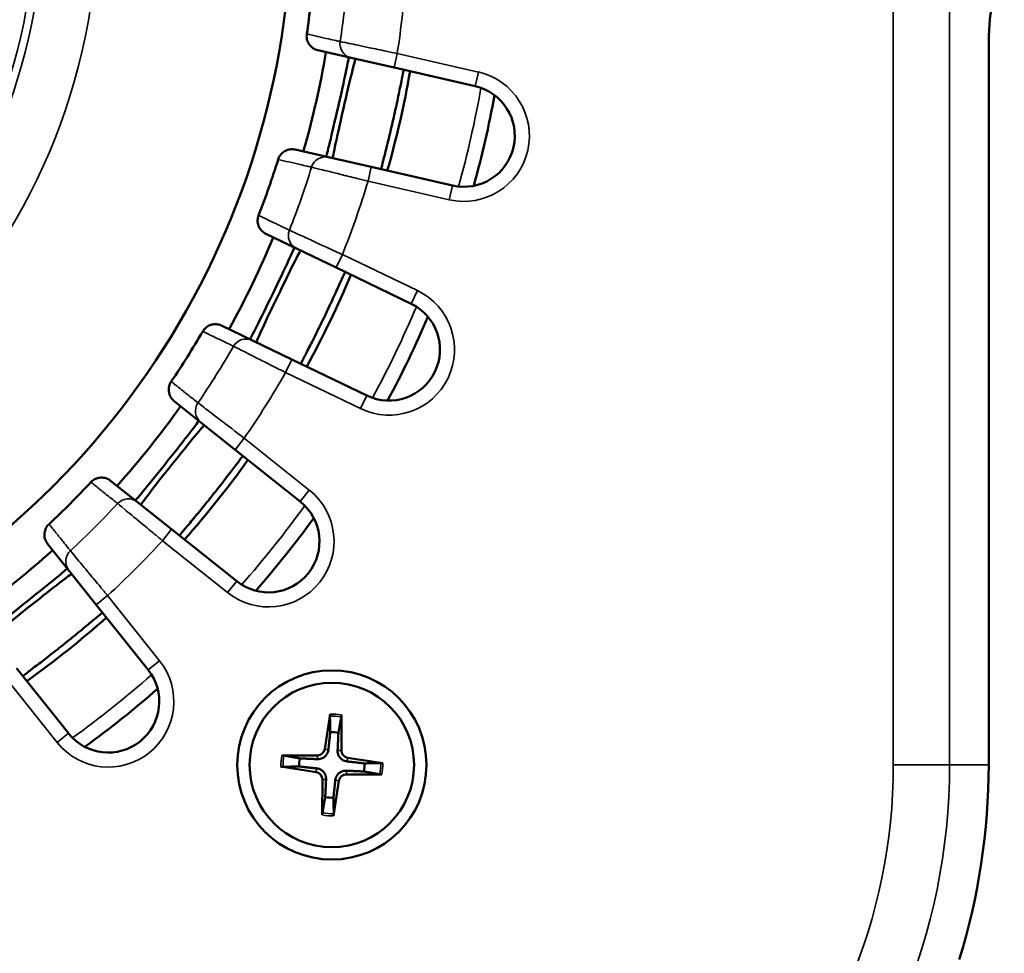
# Model space of a CAD drawing. Header units: inches. Extents: x 0 to 46.8, y 0 to 33.1.
# Tile 8 of 22: x 11.5 to 14.2, y 16 to 18.5. Entities that reach past the tile are written whole.
import ezdxf

# ---------------------------------------------------------------- set-up
doc = ezdxf.new("R2010")
doc.units = ezdxf.units.IN
doc.header["$LTSCALE"] = 2
doc.header["$MEASUREMENT"] = 0
doc.layers.add('Visible (ANSI)', color=7, linetype='Continuous', lineweight=50)
doc.layers.add('Visible Narrow (ANSI)', color=7, linetype='Continuous', lineweight=35)

msp = doc.modelspace()

# ---------------------------------------------------------------- linework, layer by layer
at = {"layer": 'Visible (ANSI)'}
for p, q in [((12.3406, 18.4582), (12.4307, 18.4376)), ((14.1547, 16.525), (14.1547, 18.4813)), ((12.4307, 18.4376), (12.5462, 18.4113)), ((12.5462, 18.4113), (12.7658, 18.3611)), ((12.3694, 18.1689), (12.2792, 18.1895)), ((12.4848, 18.1426), (12.3694, 18.1689)), ((12.7044, 18.0925), (12.4848, 18.1426)), ((12.1996, 17.9618), (12.2829, 17.9217)), ((12.2829, 17.9217), (12.3896, 17.8703)), ((12.3896, 17.8703), (12.5925, 17.7726)), ((12.1633, 17.6734), (12.08, 17.7135)), ((12.27, 17.622), (12.1633, 17.6734)), ((12.4729, 17.5243), (12.27, 17.622)), ((11.9517, 17.5093), (12.024, 17.4517)), ((12.024, 17.4517), (12.1166, 17.3778)), ((12.1166, 17.3778), (12.2927, 17.2374)), ((11.8522, 17.2362), (11.7798, 17.2939)), ((11.9447, 17.1624), (11.8522, 17.2362)), ((12.1208, 17.0219), (11.9447, 17.1624)), ((11.6093, 17.1233), (11.667, 17.051)), ((11.667, 17.051), (11.7408, 16.9584)), ((11.7408, 16.9584), (11.8812, 16.7823)), ((11.6658, 16.6105), (11.5253, 16.7866)), ((12.3735, 16.6627), (12.3588, 16.5677)), ((12.4039, 16.6603), (12.4038, 16.5642)), ((12.2428, 16.5508), (12.3389, 16.5507)), ((12.5157, 16.5297), (12.4208, 16.5444)), ((12.2405, 16.5204), (12.3354, 16.5057)), ((12.3523, 16.3898), (12.3524, 16.4859)), ((12.5134, 16.4993), (12.4173, 16.4994)), ((12.3827, 16.3874), (12.3974, 16.4824))]:
    msp.add_line(p, q, dxfattribs=at)
for radius in [0.2559, 0.2224]:
    msp.add_circle((12.3781, 16.525), radius, dxfattribs=at)
for centre, radius, start, end in [((10.0675, 18.8357), 2.2012, 169.9088, 10.0912), ((10.0675, 18.8357), 2.2675, 351.5474, 355.5954), ((10.0675, 18.8357), 2.3263, 343.7471, 350.5386), ((10.0675, 18.8357), 2.5591, 344.0562, 350.2295), ((12.7351, 18.2268), 0.1378, 257.1429, 77.1429), ((10.0675, 18.8357), 2.7953, 344.5633, 349.7224), ((10.0675, 18.8357), 2.2675, 338.6903, 342.7383), ((10.0675, 18.8357), 2.3263, 330.8899, 337.6815), ((10.0675, 18.8357), 2.5591, 331.1991, 337.3724), ((12.5327, 17.6485), 0.1378, 244.2857, 64.2857), ((10.0675, 18.8357), 2.7953, 331.7062, 336.8652), ((10.0675, 18.8357), 2.2675, 325.8331, 329.8811), ((10.0675, 18.8357), 2.3263, 318.0328, 324.8243), ((10.0675, 18.8357), 2.5591, 318.3419, 324.5152), ((10.0675, 18.8357), 2.2675, 312.976, 317.024), ((12.2068, 17.1297), 0.1378, 231.4286, 51.4286), ((10.0675, 18.8357), 2.7953, 318.8491, 324.0081), ((10.0675, 18.8357), 2.3263, 305.1757, 311.9672), ((10.0675, 18.8357), 2.5591, 305.4848, 311.6581), ((11.7735, 16.6964), 0.1378, 218.5714, 38.5714), ((10.0675, 18.8357), 2.7953, 305.9919, 311.1509), ((12.3781, 16.525), 0.0887, 78.4144, 92.7159), ((12.339, 16.5708), 0.0201, 269.9378, 351.1924), ((12.4239, 16.5642), 0.0201, 179.9378, 261.1924), ((12.3781, 16.525), 0.0887, 168.4144, 182.7159), ((12.3781, 16.525), 0.0887, 348.4144, 2.7159), ((12.3781, 16.525), 1.7765, 342.7613, 0), ((12.3324, 16.4859), 0.0201, 359.9378, 81.1924), ((12.4173, 16.4793), 0.0201, 89.9378, 171.1924), ((12.3781, 16.525), 0.0887, 258.4144, 272.7159)]:
    msp.add_arc(centre, radius, start, end, dxfattribs=at)
for centre, major_axis, ratio, end_param in [((14.1969, 18.4813), (0, -0.1575), 0.267949, 4.712389), ((12.3928, 18.3049), (0.0307, 0.1343), 0.015823, 6.283185), ((12.4116, 18.3006), (-0.0307, -0.1343), 0.015823, 6.283185), ((12.2164, 17.8008), (0.0598, 0.1241), 0.015823, 6.283185), ((12.2338, 17.7924), (-0.0598, -0.1241), 0.015823, 6.283185), ((11.9323, 17.3486), (0.0859, 0.1077), 0.015823, 6.283185), ((11.9474, 17.3365), (-0.0859, -0.1077), 0.015823, 6.283185), ((11.5546, 16.9709), (0.1077, 0.0859), 0.015823, 6.283185), ((11.5666, 16.9558), (-0.1077, -0.0859), 0.015823, 6.283185)]:
    msp.add_ellipse(centre, major_axis=major_axis, ratio=ratio, start_param=3.141593, end_param=end_param, dxfattribs=at)
for points, knots in [([(12.3406, 18.4582), (12.3356, 18.4593), (12.3308, 18.4614), (12.3224, 18.4673), (12.3189, 18.4711), (12.3136, 18.4794), (12.3118, 18.4838), (12.3098, 18.493), (12.3097, 18.4977), (12.3104, 18.5024)], [0, 0, 0, 0, 0.039074, 0.039074, 0.0781454, 0.0781454, 0.1139925, 0.1139925, 0.1498386, 0.1498386, 0.1498386, 0.1498386]), ([(12.5439, 18.2704), (12.5477, 18.2873), (12.5517, 18.3053), (12.5588, 18.3385), (12.5619, 18.3537), (12.5668, 18.3777), (12.5689, 18.3881), (12.5719, 18.4018), (12.5728, 18.4052), (12.573, 18.4051), (12.573, 18.4051), (12.573, 18.4051), (12.573, 18.4051)], [-0.5271073, -0.5271073, -0.5271073, -0.5271073, -0.3953198, -0.3953198, -0.2635323, -0.2635323, -0.1317662, -0.1317662, 0, 0, 0, 0.0003002, 0.0003002, 0.0003002, 0.0003002]), ([(12.5117, 18.1364), (12.5117, 18.1364), (12.5117, 18.1364), (12.5117, 18.1364), (12.5114, 18.1365), (12.5121, 18.1399), (12.5154, 18.1536), (12.518, 18.1639), (12.524, 18.1876), (12.5278, 18.2027), (12.5358, 18.2356), (12.54, 18.2536), (12.5439, 18.2704)], [-0.0003002, -0.0003002, -0.0003002, -0.0003002, 0, 0, 0, 0.1317662, 0.1317662, 0.2635323, 0.2635323, 0.3953198, 0.3953198, 0.5271073, 0.5271073, 0.5271073, 0.5271073]), ([(12.2329, 18.1628), (12.2344, 18.1677), (12.2369, 18.1723), (12.2434, 18.1802), (12.2474, 18.1834), (12.2561, 18.1881), (12.2606, 18.1895), (12.2699, 18.1908), (12.2746, 18.1906), (12.2792, 18.1895)], [0, 0, 0, 0, 0.0390601, 0.0390601, 0.0781234, 0.0781234, 0.1139801, 0.1139801, 0.1498378, 0.1498378, 0.1498378, 0.1498378]), ([(12.1996, 17.9618), (12.195, 17.9641), (12.1908, 17.9672), (12.184, 17.9748), (12.1813, 17.9792), (12.178, 17.9885), (12.1772, 17.9932), (12.1774, 18.0026), (12.1783, 18.0072), (12.18, 18.0116)], [0, 0, 0, 0, 0.039074, 0.039074, 0.0781454, 0.0781454, 0.1139925, 0.1139925, 0.1498386, 0.1498386, 0.1498386, 0.1498386]), ([(12.356, 17.7336), (12.3635, 17.7491), (12.3714, 17.7658), (12.3857, 17.7966), (12.3921, 17.8107), (12.4022, 17.833), (12.4066, 17.8427), (12.4126, 17.8554), (12.4142, 17.8585), (12.4144, 17.8584), (12.4144, 17.8584), (12.4144, 17.8584), (12.4144, 17.8584)], [-0.5271073, -0.5271073, -0.5271073, -0.5271073, -0.3953198, -0.3953198, -0.2635323, -0.2635323, -0.1317662, -0.1317662, 0, 0, 0, 0.0003002, 0.0003002, 0.0003002, 0.0003002]), ([(12.0289, 17.6978), (12.0314, 17.7023), (12.0348, 17.7062), (12.043, 17.7124), (12.0476, 17.7147), (12.0571, 17.7173), (12.0618, 17.7177), (12.0712, 17.7169), (12.0758, 17.7156), (12.08, 17.7135)], [0, 0, 0, 0, 0.0390601, 0.0390601, 0.0781234, 0.0781234, 0.1139801, 0.1139801, 0.1498378, 0.1498378, 0.1498378, 0.1498378]), ([(12.2948, 17.6101), (12.2948, 17.6101), (12.2948, 17.6101), (12.2948, 17.6101), (12.2946, 17.6102), (12.296, 17.6134), (12.3023, 17.626), (12.3071, 17.6354), (12.3182, 17.6572), (12.3252, 17.6711), (12.3404, 17.7014), (12.3485, 17.718), (12.356, 17.7336)], [-0.0003002, -0.0003002, -0.0003002, -0.0003002, 0, 0, 0, 0.1317662, 0.1317662, 0.2635323, 0.2635323, 0.3953198, 0.3953198, 0.5271073, 0.5271073, 0.5271073, 0.5271073]), ([(11.9517, 17.5093), (11.9477, 17.5125), (11.9443, 17.5165), (11.9393, 17.5254), (11.9377, 17.5304), (11.9366, 17.5401), (11.9369, 17.5448), (11.9391, 17.554), (11.941, 17.5583), (11.9436, 17.5622)], [0, 0, 0, 0, 0.039074, 0.039074, 0.0781454, 0.0781454, 0.1139925, 0.1139925, 0.1498386, 0.1498386, 0.1498386, 0.1498386]), ([(12.0534, 17.252), (12.0642, 17.2655), (12.0756, 17.28), (12.0964, 17.3068), (12.1058, 17.3191), (12.1206, 17.3386), (12.127, 17.3471), (12.1356, 17.3582), (12.1379, 17.3608), (12.1381, 17.3607), (12.1381, 17.3607), (12.1381, 17.3607), (12.1381, 17.3607)], [-0.5271073, -0.5271073, -0.5271073, -0.5271073, -0.3953198, -0.3953198, -0.2635323, -0.2635323, -0.1317662, -0.1317662, 0, 0, 0, 0.0003002, 0.0003002, 0.0003002, 0.0003002]), ([(11.7265, 17.2899), (11.73, 17.2937), (11.7342, 17.2967), (11.7435, 17.301), (11.7485, 17.3022), (11.7583, 17.3026), (11.763, 17.302), (11.772, 17.299), (11.7762, 17.2968), (11.7798, 17.2939)], [0, 0, 0, 0, 0.0390601, 0.0390601, 0.0781234, 0.0781234, 0.1139801, 0.1139801, 0.1498378, 0.1498378, 0.1498378, 0.1498378]), ([(11.9663, 17.1452), (11.9663, 17.1452), (11.9663, 17.1452), (11.9663, 17.1452), (11.9661, 17.1454), (11.9682, 17.1481), (11.9771, 17.159), (11.9839, 17.1672), (11.9996, 17.186), (12.0095, 17.1979), (12.031, 17.2241), (12.0426, 17.2384), (12.0534, 17.252)], [-0.0003002, -0.0003002, -0.0003002, -0.0003002, 0, 0, 0, 0.1317662, 0.1317662, 0.2635323, 0.2635323, 0.3953198, 0.3953198, 0.5271073, 0.5271073, 0.5271073, 0.5271073]), ([(11.6093, 17.1233), (11.6061, 17.1273), (11.6037, 17.1319), (11.6008, 17.1418), (11.6004, 17.1469), (11.6014, 17.1567), (11.6028, 17.1612), (11.607, 17.1697), (11.6098, 17.1735), (11.6132, 17.1767)], [0, 0, 0, 0, 0.039074, 0.039074, 0.0781454, 0.0781454, 0.1139925, 0.1139925, 0.1498386, 0.1498386, 0.1498386, 0.1498386]), ([(11.6512, 16.8498), (11.6647, 16.8605), (11.6791, 16.8721), (11.7053, 16.8937), (11.7172, 16.9036), (11.736, 16.9193), (11.7441, 16.9261), (11.755, 16.935), (11.7578, 16.9371), (11.758, 16.9369), (11.758, 16.9369), (11.758, 16.9369), (11.758, 16.9369)], [-0.5271073, -0.5271073, -0.5271073, -0.5271073, -0.3953198, -0.3953198, -0.2635323, -0.2635323, -0.1317662, -0.1317662, 0, 0, 0, 0.0003002, 0.0003002, 0.0003002, 0.0003002]), ([(11.5425, 16.7651), (11.5425, 16.7651), (11.5425, 16.7651), (11.5425, 16.7651), (11.5423, 16.7653), (11.545, 16.7675), (11.5561, 16.7762), (11.5646, 16.7826), (11.584, 16.7974), (11.5963, 16.8068), (11.6232, 16.8276), (11.6377, 16.839), (11.6512, 16.8498)], [-0.0003002, -0.0003002, -0.0003002, -0.0003002, 0, 0, 0, 0.1317662, 0.1317662, 0.2635323, 0.2635323, 0.3953198, 0.3953198, 0.5271073, 0.5271073, 0.5271073, 0.5271073]), ([(12.3729, 16.6571), (12.3729, 16.6574), (12.3729, 16.6578), (12.373, 16.6588), (12.3731, 16.6596), (12.3732, 16.661), (12.3734, 16.6619), (12.3735, 16.6627)], [0.05421398, 0.05421398, 0.05421398, 0.05421398, 0.05895563, 0.05895563, 0.06484141, 0.06484141, 0.07081845, 0.07081845, 0.07081845, 0.07081845]), ([(12.4039, 16.6603), (12.4039, 16.6595), (12.4039, 16.6586), (12.4038, 16.6572), (12.4038, 16.6564), (12.4037, 16.6554), (12.4036, 16.655), (12.4036, 16.6547)], [0.02376135, 0.02376135, 0.02376135, 0.02376135, 0.02973839, 0.02973839, 0.03562417, 0.03562417, 0.04036582, 0.04036582, 0.04036582, 0.04036582]), ([(12.3687, 16.5662), (12.3685, 16.5638), (12.3679, 16.5614), (12.3664, 16.5571), (12.3653, 16.555), (12.3625, 16.5509), (12.3608, 16.549), (12.3571, 16.5459), (12.355, 16.5445), (12.3505, 16.5423), (12.3482, 16.5416), (12.3438, 16.5407), (12.3413, 16.5405), (12.3389, 16.5406)], [0.3409084, 0.3409084, 0.3409084, 0.3409084, 0.3600104, 0.3600104, 0.3781302, 0.3781302, 0.3962499, 0.3962499, 0.4143697, 0.4143697, 0.4324895, 0.4324895, 0.4515915, 0.4515915, 0.4515915, 0.4515915]), ([(12.4192, 16.5344), (12.4168, 16.5347), (12.4144, 16.5352), (12.4102, 16.5368), (12.408, 16.5379), (12.4039, 16.5407), (12.402, 16.5424), (12.399, 16.546), (12.3976, 16.5481), (12.3954, 16.5526), (12.3947, 16.555), (12.3938, 16.5594), (12.3936, 16.5618), (12.3937, 16.5642)], [0.3409084, 0.3409084, 0.3409084, 0.3409084, 0.3600104, 0.3600104, 0.3781302, 0.3781302, 0.3962499, 0.3962499, 0.4143697, 0.4143697, 0.4324895, 0.4324895, 0.4515915, 0.4515915, 0.4515915, 0.4515915]), ([(12.2428, 16.5508), (12.2436, 16.5508), (12.2445, 16.5508), (12.246, 16.5508), (12.2468, 16.5507), (12.2477, 16.5506), (12.2482, 16.5506), (12.2485, 16.5505)], [0.02376135, 0.02376135, 0.02376135, 0.02376135, 0.02973839, 0.02973839, 0.03562417, 0.03562417, 0.04036582, 0.04036582, 0.04036582, 0.04036582]), ([(12.2461, 16.5199), (12.2458, 16.5198), (12.2454, 16.5199), (12.2444, 16.5199), (12.2436, 16.52), (12.2422, 16.5202), (12.2413, 16.5203), (12.2405, 16.5204)], [0.05421398, 0.05421398, 0.05421398, 0.05421398, 0.05895563, 0.05895563, 0.06484141, 0.06484141, 0.07081845, 0.07081845, 0.07081845, 0.07081845]), ([(12.337, 16.5157), (12.3394, 16.5154), (12.3418, 16.5148), (12.346, 16.5133), (12.3482, 16.5122), (12.3523, 16.5094), (12.3542, 16.5077), (12.3573, 16.5041), (12.3587, 16.5019), (12.3608, 16.4975), (12.3615, 16.4951), (12.3624, 16.4907), (12.3626, 16.4883), (12.3625, 16.4858)], [0.3409084, 0.3409084, 0.3409084, 0.3409084, 0.3600104, 0.3600104, 0.3781302, 0.3781302, 0.3962499, 0.3962499, 0.4143697, 0.4143697, 0.4324895, 0.4324895, 0.4515915, 0.4515915, 0.4515915, 0.4515915]), ([(12.5102, 16.5302), (12.5105, 16.5302), (12.5109, 16.5302), (12.5119, 16.5302), (12.5126, 16.5301), (12.5141, 16.5299), (12.515, 16.5298), (12.5157, 16.5297)], [0.05421398, 0.05421398, 0.05421398, 0.05421398, 0.05895563, 0.05895563, 0.06484141, 0.06484141, 0.07081845, 0.07081845, 0.07081845, 0.07081845]), ([(12.3875, 16.4839), (12.3877, 16.4863), (12.3883, 16.4887), (12.3899, 16.4929), (12.391, 16.4951), (12.3938, 16.4992), (12.3955, 16.5011), (12.3991, 16.5042), (12.4012, 16.5056), (12.4057, 16.5077), (12.408, 16.5085), (12.4124, 16.5094), (12.4149, 16.5096), (12.4173, 16.5094)], [0.3409084, 0.3409084, 0.3409084, 0.3409084, 0.3600104, 0.3600104, 0.3781302, 0.3781302, 0.3962499, 0.3962499, 0.4143697, 0.4143697, 0.4324895, 0.4324895, 0.4515915, 0.4515915, 0.4515915, 0.4515915]), ([(12.5134, 16.4993), (12.5126, 16.4993), (12.5117, 16.4993), (12.5102, 16.4993), (12.5095, 16.4994), (12.5085, 16.4995), (12.5081, 16.4995), (12.5078, 16.4996)], [0.02376135, 0.02376135, 0.02376135, 0.02376135, 0.02973839, 0.02973839, 0.03562417, 0.03562417, 0.04036582, 0.04036582, 0.04036582, 0.04036582]), ([(12.3523, 16.3898), (12.3523, 16.3906), (12.3523, 16.3915), (12.3524, 16.3929), (12.3524, 16.3937), (12.3525, 16.3947), (12.3526, 16.3951), (12.3526, 16.3954)], [0.02376135, 0.02376135, 0.02376135, 0.02376135, 0.02973839, 0.02973839, 0.03562417, 0.03562417, 0.04036582, 0.04036582, 0.04036582, 0.04036582]), ([(12.3833, 16.393), (12.3833, 16.3927), (12.3833, 16.3923), (12.3832, 16.3913), (12.3832, 16.3905), (12.383, 16.3891), (12.3829, 16.3882), (12.3827, 16.3874)], [0.05421398, 0.05421398, 0.05421398, 0.05421398, 0.05895563, 0.05895563, 0.06484141, 0.06484141, 0.07081845, 0.07081845, 0.07081845, 0.07081845])]:
    msp.add_open_spline(points, degree=3, knots=knots, dxfattribs=at)
for points, weights in [([(12.3729, 16.6571), (12.3735, 16.631), (12.3739, 16.6136)], [1.00129386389, 1.02078695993, 1]), ([(12.3959, 16.6119), (12.399, 16.6291), (12.4036, 16.6547)], [1, 1.02078693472, 1.00129386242]), ([(12.3739, 16.6136), (12.3704, 16.5814), (12.3687, 16.5662)], [1, 1.46000908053, 1.842571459]), ([(12.3937, 16.5642), (12.3944, 16.5795), (12.3959, 16.6119)], [1.842571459, 1.46000908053, 1]), ([(12.2913, 16.5428), (12.2741, 16.5459), (12.2485, 16.5505)], [1, 1.02078693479, 1.00129386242]), ([(12.3389, 16.5406), (12.3236, 16.5413), (12.2913, 16.5428)], [1.842571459, 1.46000908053, 1]), ([(12.2461, 16.5199), (12.2721, 16.5204), (12.2896, 16.5208)], [1.00129386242, 1.02078693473, 1]), ([(12.2896, 16.5208), (12.3218, 16.5174), (12.337, 16.5157)], [1, 1.46000908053, 1.842571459]), ([(12.4667, 16.5292), (12.4344, 16.5327), (12.4192, 16.5344)], [1, 1.46000908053, 1.842571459]), ([(12.5102, 16.5302), (12.4841, 16.5296), (12.4667, 16.5292)], [1.00129386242, 1.02078693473, 1]), ([(12.3625, 16.4858), (12.3618, 16.4706), (12.3603, 16.4382)], [1.842571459, 1.46000908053, 1]), ([(12.4173, 16.5094), (12.4326, 16.5088), (12.465, 16.5072)], [1.842571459, 1.46000908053, 1]), ([(12.465, 16.5072), (12.4821, 16.5042), (12.5078, 16.4996)], [1, 1.02078693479, 1.00129386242]), ([(12.3823, 16.4365), (12.3858, 16.4687), (12.3875, 16.4839)], [1, 1.46000908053, 1.842571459]), ([(12.3603, 16.4382), (12.3572, 16.421), (12.3526, 16.3954)], [1, 1.02078695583, 1.00129386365]), ([(12.3833, 16.393), (12.3827, 16.419), (12.3823, 16.4365)], [1.00129386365, 1.02078695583, 1])]:
    msp.add_rational_spline(points, weights, degree=2, dxfattribs=at)
at = {"layer": 'Visible Narrow (ANSI)'}
for p, q in [((13.8967, 21.1463), (13.8967, 16.525)), ((14.0488, 16.525), (14.0488, 21.1463)), ((12.5462, 18.4113), (12.5549, 18.4496)), ((12.7745, 18.3995), (12.5549, 18.4496)), ((12.7745, 18.3995), (12.7658, 18.3611)), ((12.4761, 18.1042), (12.4848, 18.1426)), ((12.4761, 18.1042), (12.6957, 18.0541)), ((12.6957, 18.0541), (12.7044, 18.0925)), ((12.4067, 17.9058), (12.3896, 17.8703)), ((12.6096, 17.8081), (12.4067, 17.9058)), ((12.6096, 17.8081), (12.5925, 17.7726)), ((12.2529, 17.5866), (12.27, 17.622)), ((12.2529, 17.5866), (12.4559, 17.4888)), ((12.4559, 17.4888), (12.4729, 17.5243)), ((12.1411, 17.4086), (12.1166, 17.3778)), ((12.3172, 17.2682), (12.1411, 17.4086)), ((12.3172, 17.2682), (12.2927, 17.2374)), ((11.9202, 17.1316), (11.9447, 17.1624)), ((11.9202, 17.1316), (12.0963, 16.9911)), ((12.0963, 16.9911), (12.1208, 17.0219)), ((11.7408, 16.9584), (11.7716, 16.983)), ((11.912, 16.8069), (11.7716, 16.983)), ((11.912, 16.8069), (11.8812, 16.7823)), ((11.4945, 16.762), (11.635, 16.5859)), ((11.635, 16.5859), (11.6658, 16.6105)), ((12.3588, 16.5677), (12.3687, 16.5662)), ((12.4038, 16.5642), (12.3937, 16.5642)), ((12.3389, 16.5507), (12.3389, 16.5406)), ((12.4208, 16.5444), (12.4192, 16.5344)), ((12.3354, 16.5057), (12.337, 16.5157)), ((13.8967, 16.525), (14.0488, 16.525)), ((14.1547, 16.525), (14.0488, 16.525)), ((12.3524, 16.4859), (12.3625, 16.4858)), ((12.4173, 16.4994), (12.4173, 16.5094)), ((12.3974, 16.4824), (12.3875, 16.4839))]:
    msp.add_line(p, q, dxfattribs=at)
for radius in [1.6785, 1.5296, 1.5078]:
    msp.add_circle((10.0675, 18.8357), radius, dxfattribs=at)
for centre, radius, start, end in [((10.0675, 18.8357), 2.3598, 351.3778, 355.7651), ((10.0675, 18.8357), 2.5172, 351.1788, 355.9641), ((12.7351, 18.2268), 0.1772, 257.1429, 77.1429), ((10.0675, 18.8357), 2.7559, 344.297, 349.9887), ((10.0675, 18.8357), 2.3598, 338.5206, 342.9079), ((10.0675, 18.8357), 2.5172, 338.3216, 343.107), ((12.5327, 17.6485), 0.1772, 244.2857, 64.2857), ((10.0675, 18.8357), 2.7559, 331.4398, 337.1316), ((10.0675, 18.8357), 2.3598, 325.6635, 330.0508), ((10.0675, 18.8357), 2.5172, 325.4645, 330.2498), ((12.2068, 17.1297), 0.1772, 231.4286, 51.4286), ((10.0675, 18.8357), 2.3598, 312.8064, 317.1936), ((10.0675, 18.8357), 2.7559, 318.5827, 324.2745), ((10.0675, 18.8357), 2.5172, 312.6073, 317.3927), ((11.7735, 16.6964), 0.1772, 218.5714, 38.5714), ((10.0675, 18.8357), 2.7559, 305.7255, 311.4173), ((12.3781, 16.525), 0.1321, 78.8814, 92.2488), ((12.3781, 16.525), 0.1377, 79.2061, 91.9242), ((12.3781, 16.525), 0.1377, 169.2061, 181.9242), ((12.3781, 16.525), 0.1321, 168.8814, 182.2488), ((12.3781, 16.525), 1.5186, 270, 0), ((12.3781, 16.525), 1.6707, 270, 0), ((12.3781, 16.525), 0.1321, 348.8814, 2.2488), ((12.3781, 16.525), 0.1377, 349.2061, 1.9242), ((12.3781, 16.525), 0.1377, 259.2061, 271.9242), ((12.3781, 16.525), 0.1321, 258.8814, 272.2488)]:
    msp.add_arc(centre, radius, start, end, dxfattribs=at)
for centre, major_axis, start_param, end_param in [((12.4395, 18.476), (-0.0088, -0.0384), 4.786293, 6.283185), ((12.3606, 18.1305), (0.0088, 0.0384), 0, 1.496892), ((12.3, 17.9572), (-0.0171, -0.0355), 4.786293, 6.283185), ((12.1462, 17.6379), (0.0171, 0.0355), 0, 1.496892), ((12.0485, 17.4824), (-0.0245, -0.0308), 4.786293, 6.283185), ((11.8276, 17.2054), (0.0245, 0.0308), 0, 1.496892), ((11.6977, 17.0755), (-0.0308, -0.0245), 4.786293, 6.283185)]:
    msp.add_ellipse(centre, major_axis=major_axis, ratio=0.999874, start_param=start_param, end_param=end_param, dxfattribs=at)
for points, knots in [([(12.4006, 18.4819), (12.3966, 18.4828), (12.3927, 18.4837), (12.3825, 18.486), (12.3762, 18.4874), (12.3598, 18.4911), (12.3497, 18.4934), (12.3299, 18.4979), (12.3201, 18.5001), (12.3104, 18.5024)], [0, 0, 0, 0, 1.938337, 1.938337, 5.039677, 5.039677, 10.00182, 10.00182, 14.808192, 14.808192, 14.808192, 14.808192]), ([(12.5549, 18.4496), (12.545, 18.4517), (12.535, 18.4538), (12.5094, 18.4592), (12.4943, 18.4623), (12.4579, 18.47), (12.4387, 18.474), (12.4095, 18.48), (12.401, 18.4818), (12.4006, 18.4819)], [-0.4641671, -0.4641671, -0.4641671, -0.4641671, -0.4061462, -0.4061462, -0.3133128, -0.3133128, -0.1647793, -0.1647793, 0, 0, 0, 0]), ([(12.2329, 18.1628), (12.2426, 18.1606), (12.2524, 18.1583), (12.2722, 18.1538), (12.2823, 18.1515), (12.2986, 18.1477), (12.3049, 18.1463), (12.3152, 18.1439), (12.3191, 18.143), (12.323, 18.1421)], [0.698506, 0.698506, 0.698506, 0.698506, 5.504878, 5.504878, 10.467021, 10.467021, 13.568361, 13.568361, 15.506698, 15.506698, 15.506698, 15.506698]), ([(12.323, 18.1421), (12.3235, 18.142), (12.3318, 18.1399), (12.3608, 18.1327), (12.3798, 18.128), (12.416, 18.1191), (12.4309, 18.1153), (12.4563, 18.1091), (12.4662, 18.1066), (12.4761, 18.1042)], [-0.4641671, -0.4641671, -0.4641671, -0.4641671, -0.2993878, -0.2993878, -0.1508543, -0.1508543, -0.0580209, -0.0580209, 0, 0, 0, 0]), ([(12.2634, 17.9716), (12.2597, 17.9733), (12.2561, 17.9751), (12.2466, 17.9796), (12.2408, 17.9824), (12.2257, 17.9897), (12.2164, 17.9942), (12.198, 18.003), (12.189, 18.0073), (12.18, 18.0116)], [0, 0, 0, 0, 1.938337, 1.938337, 5.039677, 5.039677, 10.00182, 10.00182, 14.808192, 14.808192, 14.808192, 14.808192]), ([(12.4067, 17.9058), (12.3936, 17.9118), (12.3803, 17.9179), (12.3562, 17.929), (12.3453, 17.934), (12.3285, 17.9417), (12.3223, 17.9446), (12.313, 17.9489), (12.3095, 17.9505), (12.2996, 17.955), (12.2936, 17.9577), (12.2799, 17.964), (12.2735, 17.967), (12.2656, 17.9706), (12.2636, 17.9715), (12.2634, 17.9716)], [-0.4641674, -0.4641674, -0.4641674, -0.4641674, -0.3817777, -0.3817777, -0.3075109, -0.3075109, -0.2610941, -0.2610941, -0.2320837, -0.2320837, -0.1740628, -0.1740628, -0.0812293, -0.0812293, 0, 0, 0, 0]), ([(12.0289, 17.6978), (12.0379, 17.6935), (12.0469, 17.6891), (12.0652, 17.6803), (12.0745, 17.6758), (12.0896, 17.6685), (12.0954, 17.6657), (12.1049, 17.6611), (12.1085, 17.6594), (12.1121, 17.6576)], [0.698506, 0.698506, 0.698506, 0.698506, 5.504878, 5.504878, 10.467021, 10.467021, 13.568361, 13.568361, 15.506698, 15.506698, 15.506698, 15.506698]), ([(12.1121, 17.6576), (12.1125, 17.6574), (12.1203, 17.6535), (12.1469, 17.6401), (12.1644, 17.6312), (12.1976, 17.6144), (12.2114, 17.6075), (12.2347, 17.5957), (12.2439, 17.5911), (12.2529, 17.5866)], [-0.4641671, -0.4641671, -0.4641671, -0.4641671, -0.2993878, -0.2993878, -0.1508543, -0.1508543, -0.0580209, -0.0580209, 0, 0, 0, 0]), ([(12.016, 17.5046), (12.0116, 17.5082), (12.0072, 17.5117), (11.9977, 17.5192), (11.9927, 17.5232), (11.9844, 17.5298), (11.9813, 17.5323), (11.9766, 17.536), (11.975, 17.5373), (11.9709, 17.5406), (11.9683, 17.5426), (11.9618, 17.5478), (11.9577, 17.551), (11.9503, 17.5569), (11.947, 17.5596), (11.9436, 17.5622)], [0, 0, 0, 0, 2.713672, 2.713672, 5.815012, 5.815012, 7.753349, 7.753349, 8.722518, 8.722518, 10.273187, 10.273187, 12.754259, 12.754259, 14.808192, 14.808192, 14.808192, 14.808192]), ([(12.1411, 17.4086), (12.1183, 17.4262), (12.0953, 17.4439), (12.0579, 17.4726), (12.043, 17.4839), (12.0262, 17.4969), (12.0215, 17.5004), (12.0171, 17.5038), (12.0162, 17.5045), (12.016, 17.5046)], [-0.4641674, -0.4641674, -0.4641674, -0.4641674, -0.2993879, -0.2993879, -0.1508544, -0.1508544, -0.0580209, -0.0580209, 0, 0, 0, 0]), ([(11.7265, 17.2899), (11.7343, 17.2837), (11.7421, 17.2774), (11.758, 17.2647), (11.7661, 17.2583), (11.7792, 17.2478), (11.7842, 17.2438), (11.7924, 17.2372), (11.7956, 17.2347), (11.7987, 17.2322)], [0.698506, 0.698506, 0.698506, 0.698506, 5.504878, 5.504878, 10.467021, 10.467021, 13.568361, 13.568361, 15.506698, 15.506698, 15.506698, 15.506698]), ([(11.7987, 17.2322), (11.7991, 17.2319), (11.8057, 17.2264), (11.8287, 17.2073), (11.8438, 17.1948), (11.8725, 17.1711), (11.8843, 17.1612), (11.9045, 17.1446), (11.9124, 17.138), (11.9202, 17.1316)], [-0.4641671, -0.4641671, -0.4641671, -0.4641671, -0.2993878, -0.2993878, -0.1508543, -0.1508543, -0.0580209, -0.0580209, 0, 0, 0, 0]), ([(11.671, 17.1044), (11.6685, 17.1076), (11.666, 17.1107), (11.6594, 17.1189), (11.6554, 17.124), (11.6449, 17.1371), (11.6384, 17.1451), (11.6257, 17.161), (11.6195, 17.1688), (11.6132, 17.1767)], [0, 0, 0, 0, 1.938337, 1.938337, 5.039677, 5.039677, 10.00182, 10.00182, 14.808192, 14.808192, 14.808192, 14.808192]), ([(11.7716, 16.983), (11.7651, 16.9908), (11.7586, 16.9987), (11.7419, 17.0188), (11.7321, 17.0307), (11.7083, 17.0594), (11.6958, 17.0745), (11.6768, 17.0974), (11.6713, 17.1041), (11.671, 17.1044)], [-0.4641671, -0.4641671, -0.4641671, -0.4641671, -0.4061462, -0.4061462, -0.3133128, -0.3133128, -0.1647793, -0.1647793, 0, 0, 0, 0])]:
    msp.add_open_spline(points, degree=3, knots=knots, dxfattribs=at)

doc.saveas('drawing.dxf')
